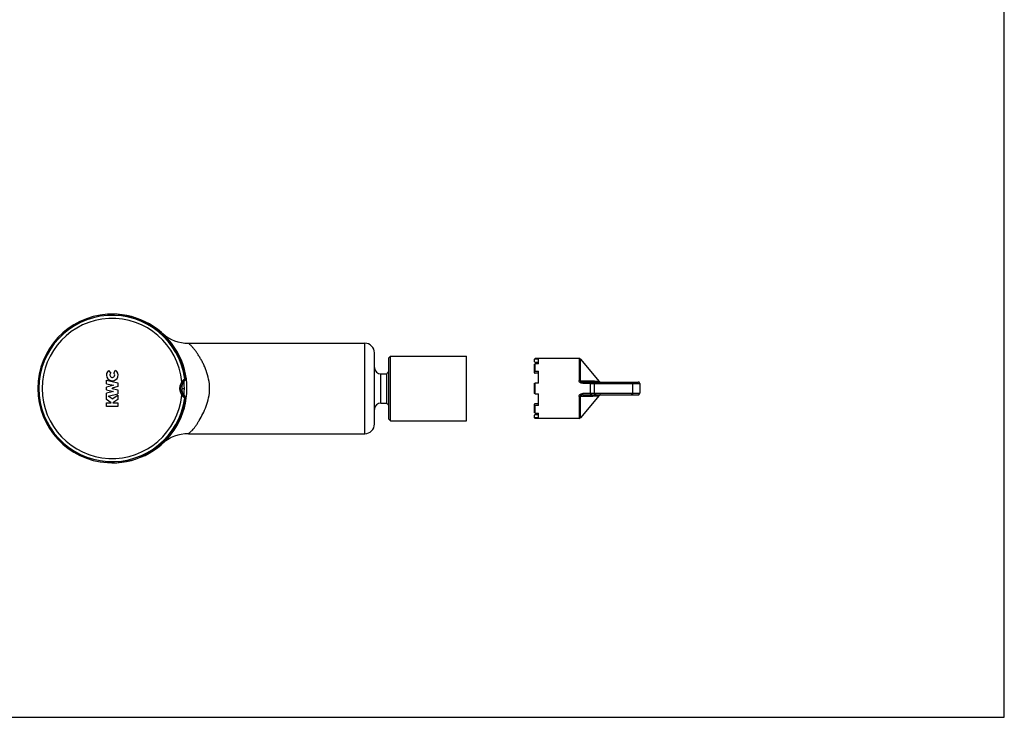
# Model space of a CAD drawing. Header units: millimetres. Extents: x 0 to 559, y 0 to 432.
# Tile 8 of 9: x 254 to 559, y 0 to 216. Entities that reach past the tile are written whole.
import ezdxf

# ---------------------------------------------------------------- set-up
doc = ezdxf.new("R2010")
doc.units = ezdxf.units.MM
doc.header["$LTSCALE"] = 30.734
doc.linetypes.add('CENTER', pattern=[0.6, 0.375, -0.075, 0.075, -0.075])
doc.layers.get('0').update_dxf_attribs({"linetype": 'CONTINUOUS'})
for name, color, linetype in [('ACHSEN', 7, 'CONTINUOUS'), ('OBERFLAECHE', 7, 'CONTINUOUS'), ('SERVICE-KEY', 7, 'CONTINUOUS')]:
    doc.layers.add(name, color=color, linetype=linetype)

msp = doc.modelspace()

# ---------------------------------------------------------------- linework, layer by layer
at = {"color": 7, "linetype": 'CONTINUOUS'}
for p, q in [((558.8, 0), (558.8, 431.8)), ((306.4, 115.77), (360.97, 115.77)), ((360.97, 87.77), (360.97, 115.77)), ((363.97, 90.77), (363.97, 112.77)), ((368.93, 111.77), (368.43, 111.27)), ((368.43, 92.27), (368.43, 111.27)), ((368.93, 111.77), (392.43, 111.77)), ((368.93, 91.77), (368.93, 111.77)), ((305.2, 104.52), (305.38, 104.52)), ((305.27, 104.7), (305.63, 104.7)), ((305.38, 104.52), (305.57, 104.53)), ((305.57, 99.02), (305.2, 99.02)), ((305.63, 98.84), (305.27, 98.85)), ((368.93, 91.77), (368.43, 92.27)), ((368.93, 91.77), (392.43, 91.77)), ((306.4, 87.77), (360.97, 87.77)), ((0, 0), (558.8, 0))]:
    msp.add_line(p, q, dxfattribs=at)
for centre, radius, start, end in [((282.82, 101.77), 23, 7.3104, 352.6896), ((282.82, 101.77), 22.64, 7.4222, 352.5778), ((282.82, 101.77), 21.66, 5.4777, 354.5223), ((360.97, 112.77), 3, 0, 90), ((374.02, 101.77), 7.7, 136.6231, 144.2165), ((308.11, 101.77), 3.75, 132.7409, 133.399), ((308.11, 101.77), 3.75, 226.6011, 227.259), ((305.43, 98.87), 0.202, 29.1388, 47.1856), ((374.02, 101.77), 7.7, 215.7835, 223.3769), ((360.97, 90.77), 3, 270, 360)]:
    msp.add_arc(centre, radius, start, end, dxfattribs=at)
for points, knots in [([(304.38, 99.7), (304.2, 100.01), (303.9, 100.68), (303.75, 101.77), (303.9, 102.86), (304.2, 103.53), (304.38, 103.84)], [0, 0, 0, 0, 0.249987, 0.49999, 0.749993, 1, 1, 1, 1]), ([(304.55, 99.81), (304.37, 100.1), (304.09, 100.74), (303.95, 101.77), (304.09, 102.8), (304.37, 103.44), (304.55, 103.73)], [0, 0, 0, 0, 0.249986, 0.49999, 0.749994, 1, 1, 1, 1]), ([(305.54, 104.5), (305.42, 104.39), (305.16, 104.12), (304.77, 103.56), (304.43, 102.76), (304.29, 101.77), (304.43, 100.78), (304.77, 99.98), (305.16, 99.43), (305.42, 99.15), (305.54, 99.05)], [0, 0, 0, 0, 0.075577, 0.187456, 0.330329, 0.500157, 0.670001, 0.812788, 0.924528, 1, 1, 1, 1]), ([(304.38, 103.84), (304.43, 103.9), (304.52, 104.01), (304.67, 104.17), (304.81, 104.31), (304.93, 104.42), (305.02, 104.5), (305.08, 104.55), (305.13, 104.59), (305.17, 104.63), (305.21, 104.66), (305.24, 104.67), (305.25, 104.69), (305.26, 104.69), (305.26, 104.69), (305.27, 104.7), (305.27, 104.7)], [0, 0, 0, 0, 0.177585, 0.35212, 0.51929, 0.673187, 0.742823, 0.806181, 0.862194, 0.909817, 0.948112, 0.976278, 0.986359, 0.993694, 0.998249, 1, 1, 1, 1]), ([(304.38, 103.84), (304.41, 103.83), (304.44, 103.81), (304.48, 103.78), (304.5, 103.77), (304.52, 103.75), (304.53, 103.75), (304.54, 103.74), (304.55, 103.74), (304.55, 103.74), (304.55, 103.73), (304.55, 103.73)], [0, 0, 0, 0, 0.381911, 0.5547, 0.705536, 0.829412, 0.921637, 0.954854, 0.979131, 0.994229, 1, 1, 1, 1]), ([(304.55, 103.73), (304.58, 103.78), (304.65, 103.89), (304.75, 104.03), (304.85, 104.16), (304.94, 104.26), (305.01, 104.33), (305.06, 104.38), (305.1, 104.42), (305.13, 104.46), (305.16, 104.48), (305.18, 104.5), (305.19, 104.51), (305.2, 104.52), (305.2, 104.52), (305.2, 104.52), (305.2, 104.52)], [0, 0, 0, 0, 0.175099, 0.347726, 0.514039, 0.66835, 0.738611, 0.802771, 0.859664, 0.90814, 0.947173, 0.975888, 0.986161, 0.993623, 0.998244, 1, 1, 1, 1]), ([(305.27, 104.7), (305.27, 104.66), (305.26, 104.6), (305.23, 104.54), (305.2, 104.52)], [0, 0, 0, 0, 0.500003, 1, 1, 1, 1]), ([(305.63, 104.7), (305.63, 104.67), (305.63, 104.6), (305.59, 104.55), (305.57, 104.53)], [0, 0, 0, 0, 0.500006, 1, 1, 1, 1]), ([(304.38, 99.7), (304.41, 99.72), (304.44, 99.74), (304.48, 99.76), (304.5, 99.78), (304.52, 99.79), (304.53, 99.8), (304.54, 99.8), (304.55, 99.81), (304.55, 99.81), (304.55, 99.81), (304.55, 99.81)], [0, 0, 0, 0, 0.381911, 0.5547, 0.705536, 0.829412, 0.921637, 0.954853, 0.97913, 0.994229, 1, 1, 1, 1]), ([(305.27, 98.85), (305.27, 98.85), (305.26, 98.85), (305.26, 98.85), (305.25, 98.86), (305.24, 98.87), (305.21, 98.89), (305.17, 98.92), (305.13, 98.95), (305.08, 99), (305.02, 99.05), (304.93, 99.12), (304.81, 99.23), (304.66, 99.38), (304.52, 99.53), (304.43, 99.65), (304.38, 99.7)], [0, 0, 0, 0, 0.001755, 0.006317, 0.013657, 0.02374, 0.051943, 0.09028, 0.137972, 0.194063, 0.257488, 0.327183, 0.481137, 0.648264, 0.822609, 1, 1, 1, 1]), ([(305.2, 99.02), (305.2, 99.02), (305.2, 99.02), (305.2, 99.02), (305.19, 99.03), (305.18, 99.04), (305.16, 99.06), (305.13, 99.08), (305.1, 99.12), (305.06, 99.16), (305.01, 99.21), (304.94, 99.28), (304.85, 99.38), (304.75, 99.51), (304.65, 99.66), (304.58, 99.76), (304.55, 99.81)], [0, 0, 0, 0, 0.001761, 0.006389, 0.013856, 0.02413, 0.052886, 0.091962, 0.140516, 0.197489, 0.261714, 0.332033, 0.486388, 0.652651, 0.825088, 1, 1, 1, 1]), ([(305.27, 98.85), (305.27, 98.88), (305.26, 98.94), (305.23, 99), (305.2, 99.02)], [0, 0, 0, 0, 0.500003, 1, 1, 1, 1])]:
    msp.add_open_spline(points, degree=3, knots=knots, dxfattribs=at)
msp.add_open_spline([(305.61, 98.97), (305.63, 98.93), (305.64, 98.89), (305.63, 98.84)], degree=3, dxfattribs=at)
at = {"layer": 'ACHSEN', "color": 7, "linetype": 'CONTINUOUS'}
for p, q in [((298.4, 118.82), (298.47, 118.77)), ((298.42, 118.8), (298.41, 118.82)), ((392.43, 91.77), (392.43, 111.77)), ((281.74, 107.32), (282.39, 106.49)), ((283.31, 106.54), (283.9, 107.4)), ((281.07, 103.22), (281.07, 104.34)), ((281.07, 104.34), (284.57, 103.54)), ((365.97, 106.27), (367.77, 106.27)), ((365.97, 97.27), (365.97, 106.27)), ((367.77, 97.27), (367.77, 106.27)), ((281.07, 103.22), (283.21, 102.81)), ((283.21, 102.77), (281.07, 102.22)), ((281.07, 101.37), (281.07, 102.22)), ((281.07, 101.37), (283.21, 100.84)), ((283.21, 100.8), (281.07, 100.32)), ((284.57, 102.37), (282.82, 101.83)), ((282.82, 101.77), (282.82, 101.83)), ((282.82, 101.77), (284.57, 101.31)), ((283.21, 102.77), (283.21, 102.81)), ((283.21, 100.8), (283.21, 100.84)), ((284.57, 103.54), (284.57, 102.37)), ((284.57, 101.31), (284.57, 100.14)), ((281.07, 98.37), (281.07, 100.32)), ((282.57, 97.37), (281.07, 98.37)), ((281.59, 99.34), (284.57, 100.14)), ((282.85, 98.54), (281.59, 99.34)), ((282.85, 98.54), (284.57, 99.71)), ((284.57, 98.33), (283.07, 97.37)), ((284.57, 99.71), (284.57, 98.33)), ((281.07, 96.2), (281.07, 97.32)), ((281.07, 97.32), (282.57, 97.32)), ((284.57, 96.2), (281.07, 96.2)), ((282.57, 97.32), (282.57, 97.37)), ((283.07, 97.37), (283.07, 97.32)), ((283.07, 97.32), (284.57, 97.32)), ((284.57, 97.32), (284.57, 96.2)), ((365.97, 97.27), (367.77, 97.27)), ((298.41, 84.72), (298.37, 84.69))]:
    msp.add_line(p, q, dxfattribs=at)
for centre, radius, start, end in [((282.97, 101.77), 23, 269.4484, 90.3718), ((306.4, 127.77), 12, 227.9754, 228.5319), ((306.4, 127.77), 12, 228.6315, 270), ((282.87, 105.92), 1.8, 129.064, 55.1662), ((365.97, 108.27), 2, 180, 270), ((282.88, 105.92), 0.751, 131.0402, 55.1662), ((282.97, 101.77), 22.2, 354.5714, 5.4109), ((365.97, 95.27), 2, 90, 180), ((306.4, 75.77), 12, 90, 131.749)]:
    msp.add_arc(centre, radius, start, end, dxfattribs=at)
for points, knots in [([(312.97, 101.77), (312.97, 102.73), (312.77, 104.6), (312.13, 106.84), (311.47, 108.49), (310.93, 109.63), (310.36, 110.69), (309.78, 111.67), (309.21, 112.55), (308.65, 113.35), (308.19, 113.95), (307.83, 114.37), (307.59, 114.65), (307.35, 114.9), (307.13, 115.12), (306.92, 115.31), (306.75, 115.47), (306.62, 115.58), (306.54, 115.65), (306.49, 115.69), (306.45, 115.73), (306.42, 115.75), (306.41, 115.76), (306.4, 115.77), (306.4, 115.77)], [0, 0, 0, 0, 0.180649, 0.354622, 0.437598, 0.517244, 0.593131, 0.664794, 0.731673, 0.793093, 0.848588, 0.873974, 0.897658, 0.919501, 0.939313, 0.956848, 0.971814, 0.983892, 0.988749, 0.99277, 0.995925, 0.99819, 0.999549, 1, 1, 1, 1]), ([(306.4, 87.77), (306.4, 87.77), (306.41, 87.78), (306.43, 87.79), (306.46, 87.82), (306.5, 87.85), (306.56, 87.89), (306.65, 87.96), (306.79, 88.07), (306.98, 88.23), (307.2, 88.41), (307.43, 88.63), (307.76, 88.98), (308.2, 89.48), (308.71, 90.18), (309.23, 90.99), (309.99, 92.22), (310.96, 93.96), (312, 96.3), (312.77, 98.94), (312.97, 100.82), (312.97, 101.77)], [0, 0, 0, 0, 0.000505, 0.001991, 0.004451, 0.007862, 0.012186, 0.01738, 0.03017, 0.045806, 0.063877, 0.084034, 0.106011, 0.154761, 0.209459, 0.27002, 0.336301, 0.483383, 0.645828, 0.819599, 1, 1, 1, 1])]:
    msp.add_open_spline(points, degree=3, knots=knots, dxfattribs=at)
at = {"layer": 'OBERFLAECHE', "color": 7, "linetype": 'CENTER'}
msp.add_line((304.35, 101.77), (305.32, 101.77), dxfattribs=at)
at = {"layer": 'SERVICE-KEY', "color": 7, "linetype": 'CONTINUOUS'}
for p, q in [((413.51, 110.04), (413.51, 110.85)), ((427.28, 111.05), (413.71, 111.05)), ((413.71, 110.91), (413.71, 111.05)), ((413.71, 110.91), (414.71, 110.91)), ((414.71, 109.85), (413.71, 109.85)), ((414.71, 109.37), (414.71, 110.91)), ((427.28, 111.05), (427.28, 104.23)), ((427.66, 110.87), (433.47, 103.95)), ((427.66, 104.19), (427.66, 110.87)), ((413.51, 106.59), (413.51, 109.2)), ((414.71, 109.37), (413.71, 109.37)), ((413.71, 107.09), (413.71, 109.37)), ((413.71, 107.09), (414.71, 107.09)), ((414.71, 103.38), (414.71, 107.09)), ((414.71, 106.47), (413.71, 106.47)), ((428.4, 103.77), (445.51, 103.77)), ((428.4, 103.36), (428.4, 103.77)), ((433.84, 103.77), (433.85, 103.77)), ((413.51, 100.2), (413.51, 103.35)), ((414.71, 103.38), (413.71, 103.38)), ((413.71, 100.16), (413.71, 103.38)), ((428.4, 103.36), (430.82, 103.36)), ((430.82, 103.27), (446.01, 103.27)), ((432.07, 100.27), (432.07, 103.27)), ((443.84, 103.27), (443.84, 100.27)), ((446.01, 103.27), (446.01, 100.27)), ((413.71, 100.16), (414.71, 100.16)), ((414.71, 96.45), (414.71, 100.16)), ((427.28, 99.31), (427.28, 92.5)), ((433.47, 99.59), (427.66, 92.67)), ((427.66, 92.67), (427.66, 99.36)), ((430.82, 100.19), (428.4, 100.19)), ((428.4, 99.77), (428.4, 100.19)), ((428.4, 99.77), (445.51, 99.77)), ((430.82, 100.27), (446.01, 100.27)), ((413.51, 94.34), (413.51, 96.95)), ((413.71, 97.07), (414.71, 97.07)), ((414.71, 96.45), (413.71, 96.45)), ((413.71, 94.17), (413.71, 96.45)), ((413.51, 92.7), (413.51, 93.5)), ((413.71, 94.17), (414.71, 94.17)), ((413.71, 93.7), (414.71, 93.7)), ((414.71, 92.64), (413.71, 92.64)), ((413.71, 92.5), (413.71, 92.64)), ((427.28, 92.5), (413.71, 92.5)), ((414.71, 92.64), (414.71, 94.17))]:
    msp.add_line(p, q, dxfattribs=at)
for points in [[(433.47, 103.95), (433.47, 103.94), (433.48, 103.94), (433.48, 103.93), (433.49, 103.93), (433.49, 103.92), (433.5, 103.92), (433.5, 103.91), (433.51, 103.91), (433.51, 103.9), (433.52, 103.9), (433.52, 103.89), (433.53, 103.89), (433.54, 103.88), (433.54, 103.88), (433.55, 103.87), (433.55, 103.87), (433.56, 103.86), (433.57, 103.86), (433.57, 103.86), (433.58, 103.85), (433.58, 103.85), (433.59, 103.84), (433.6, 103.84), (433.6, 103.84), (433.61, 103.83), (433.62, 103.83), (433.62, 103.83), (433.63, 103.82), (433.64, 103.82), (433.64, 103.82), (433.65, 103.81), (433.66, 103.81), (433.66, 103.81), (433.67, 103.8), (433.68, 103.8), (433.68, 103.8), (433.69, 103.8), (433.7, 103.79), (433.7, 103.79), (433.71, 103.79), (433.72, 103.79), (433.73, 103.79), (433.73, 103.78), (433.74, 103.78), (433.75, 103.78), (433.76, 103.78), (433.76, 103.78), (433.77, 103.78), (433.78, 103.78), (433.78, 103.78), (433.79, 103.77), (433.8, 103.77), (433.81, 103.77), (433.81, 103.77), (433.82, 103.77), (433.83, 103.77), (433.84, 103.77), (433.84, 103.77)], [(446.01, 103.27), (446.01, 103.28), (446.01, 103.29), (446.01, 103.29), (446.01, 103.3), (446.01, 103.31), (446.01, 103.32), (446.01, 103.32), (446.01, 103.33), (446.01, 103.34), (446.01, 103.34), (446.01, 103.35), (446.01, 103.36), (446, 103.37), (446, 103.37), (446, 103.38), (446, 103.39), (446, 103.4), (446, 103.4), (445.99, 103.41), (445.99, 103.42), (445.99, 103.42), (445.99, 103.43), (445.98, 103.44), (445.98, 103.44), (445.98, 103.45), (445.98, 103.46), (445.97, 103.47), (445.97, 103.47), (445.97, 103.48), (445.96, 103.49), (445.96, 103.49), (445.96, 103.5), (445.95, 103.51), (445.95, 103.51), (445.95, 103.52), (445.94, 103.53), (445.94, 103.53), (445.94, 103.54), (445.93, 103.54), (445.93, 103.55), (445.92, 103.56), (445.92, 103.56), (445.92, 103.57), (445.91, 103.57), (445.91, 103.58), (445.9, 103.59), (445.9, 103.59), (445.89, 103.6), (445.89, 103.6), (445.88, 103.61), (445.88, 103.61), (445.87, 103.62), (445.87, 103.62), (445.86, 103.63), (445.86, 103.63), (445.85, 103.64), (445.85, 103.64), (445.84, 103.65), (445.83, 103.65), (445.83, 103.66), (445.82, 103.66), (445.82, 103.67), (445.81, 103.67), (445.8, 103.68), (445.8, 103.68), (445.79, 103.69), (445.79, 103.69), (445.78, 103.69), (445.77, 103.7), (445.77, 103.7), (445.76, 103.71), (445.75, 103.71), (445.75, 103.71), (445.74, 103.72), (445.73, 103.72), (445.73, 103.72), (445.72, 103.73), (445.71, 103.73), (445.71, 103.73), (445.7, 103.73), (445.69, 103.74), (445.69, 103.74), (445.68, 103.74), (445.67, 103.74), (445.67, 103.75), (445.66, 103.75), (445.65, 103.75), (445.64, 103.75), (445.64, 103.76), (445.63, 103.76), (445.62, 103.76), (445.62, 103.76), (445.61, 103.76), (445.6, 103.76), (445.59, 103.76), (445.59, 103.77), (445.58, 103.77), (445.57, 103.77), (445.56, 103.77), (445.56, 103.77), (445.55, 103.77), (445.54, 103.77), (445.54, 103.77), (445.53, 103.77), (445.52, 103.77), (445.51, 103.77)], [(433.85, 99.77), (433.84, 99.77), (433.84, 99.77), (433.83, 99.77), (433.82, 99.77), (433.81, 99.77), (433.81, 99.77), (433.8, 99.77), (433.79, 99.77), (433.78, 99.77), (433.78, 99.77), (433.77, 99.76), (433.76, 99.76), (433.76, 99.76), (433.75, 99.76), (433.74, 99.76), (433.73, 99.76), (433.73, 99.76), (433.72, 99.75), (433.71, 99.75), (433.7, 99.75), (433.7, 99.75), (433.69, 99.74), (433.68, 99.74), (433.68, 99.74), (433.67, 99.74), (433.66, 99.73), (433.66, 99.73), (433.65, 99.73), (433.64, 99.73), (433.64, 99.72), (433.63, 99.72), (433.62, 99.72), (433.62, 99.71), (433.61, 99.71), (433.6, 99.71), (433.6, 99.7), (433.59, 99.7), (433.58, 99.69), (433.58, 99.69), (433.57, 99.69), (433.57, 99.68), (433.56, 99.68), (433.55, 99.67), (433.55, 99.67), (433.54, 99.66), (433.54, 99.66), (433.53, 99.65), (433.52, 99.65), (433.52, 99.65), (433.51, 99.64), (433.51, 99.64), (433.5, 99.63), (433.5, 99.62), (433.49, 99.62), (433.49, 99.61), (433.48, 99.61), (433.48, 99.6), (433.47, 99.6), (433.47, 99.59)], [(445.51, 99.77), (445.52, 99.77), (445.53, 99.77), (445.54, 99.77), (445.54, 99.77), (445.55, 99.77), (445.56, 99.77), (445.56, 99.77), (445.57, 99.77), (445.58, 99.78), (445.59, 99.78), (445.59, 99.78), (445.6, 99.78), (445.61, 99.78), (445.62, 99.78), (445.62, 99.78), (445.63, 99.78), (445.64, 99.79), (445.64, 99.79), (445.65, 99.79), (445.66, 99.79), (445.67, 99.8), (445.67, 99.8), (445.68, 99.8), (445.69, 99.8), (445.69, 99.8), (445.7, 99.81), (445.71, 99.81), (445.71, 99.81), (445.72, 99.82), (445.73, 99.82), (445.73, 99.82), (445.74, 99.83), (445.75, 99.83), (445.75, 99.83), (445.76, 99.84), (445.77, 99.84), (445.77, 99.84), (445.78, 99.85), (445.79, 99.85), (445.79, 99.86), (445.8, 99.86), (445.8, 99.86), (445.81, 99.87), (445.82, 99.87), (445.82, 99.88), (445.83, 99.88), (445.83, 99.89), (445.84, 99.89), (445.85, 99.9), (445.85, 99.9), (445.86, 99.91), (445.86, 99.91), (445.87, 99.92), (445.87, 99.92), (445.88, 99.93), (445.88, 99.93), (445.89, 99.94), (445.89, 99.94), (445.9, 99.95), (445.9, 99.96), (445.91, 99.96), (445.91, 99.97), (445.92, 99.97), (445.92, 99.98), (445.92, 99.99), (445.93, 99.99), (445.93, 100), (445.94, 100), (445.94, 100.01), (445.94, 100.02), (445.95, 100.02), (445.95, 100.03), (445.95, 100.04), (445.96, 100.04), (445.96, 100.05), (445.96, 100.06), (445.97, 100.06), (445.97, 100.07), (445.97, 100.08), (445.98, 100.08), (445.98, 100.09), (445.98, 100.1), (445.98, 100.1), (445.99, 100.11), (445.99, 100.12), (445.99, 100.13), (445.99, 100.13), (446, 100.14), (446, 100.15), (446, 100.15), (446, 100.16), (446, 100.17), (446, 100.18), (446.01, 100.18), (446.01, 100.19), (446.01, 100.2), (446.01, 100.2), (446.01, 100.21), (446.01, 100.22), (446.01, 100.23), (446.01, 100.23), (446.01, 100.24), (446.01, 100.25), (446.01, 100.26), (446.01, 100.26), (446.01, 100.27)]]:
    msp.add_lwpolyline(points, dxfattribs=at)
for centre, radius, start, end in [((413.71, 110.85), 0.2, 90, 180), ((427.28, 110.55), 0.5, 40, 90), ((413.71, 92.7), 0.2, 180, 270), ((427.28, 93), 0.5, 270, 320)]:
    msp.add_arc(centre, radius, start, end, dxfattribs=at)
for points, knots in [([(413.71, 110.91), (413.71, 110.91), (413.69, 110.9), (413.67, 110.9), (413.66, 110.9), (413.64, 110.89), (413.62, 110.88), (413.6, 110.87), (413.59, 110.86), (413.57, 110.85), (413.56, 110.83), (413.55, 110.82), (413.54, 110.8), (413.53, 110.78), (413.52, 110.77), (413.52, 110.75), (413.51, 110.73), (413.51, 110.71), (413.51, 110.71)], [0, 0, 0, 0, 0.062975, 0.125932, 0.188854, 0.251723, 0.314527, 0.377253, 0.439893, 0.50244, 0.564894, 0.627256, 0.689531, 0.751728, 0.813858, 0.875936, 0.937977, 1, 1, 1, 1]), ([(413.51, 110.04), (413.51, 110.04), (413.51, 110.02), (413.52, 110), (413.52, 109.99), (413.53, 109.97), (413.54, 109.95), (413.55, 109.93), (413.56, 109.92), (413.57, 109.9), (413.59, 109.89), (413.6, 109.88), (413.62, 109.87), (413.64, 109.86), (413.66, 109.85), (413.67, 109.85), (413.69, 109.85), (413.71, 109.85), (413.71, 109.85)], [0, 0, 0, 0, 0.062023, 0.124064, 0.186142, 0.248272, 0.310469, 0.372744, 0.435106, 0.49756, 0.560107, 0.622747, 0.685473, 0.748277, 0.811146, 0.874068, 0.937025, 1, 1, 1, 1]), ([(413.51, 109.2), (413.51, 109.21), (413.51, 109.22), (413.52, 109.24), (413.52, 109.25), (413.53, 109.27), (413.54, 109.28), (413.55, 109.3), (413.56, 109.31), (413.57, 109.32), (413.59, 109.33), (413.6, 109.34), (413.62, 109.35), (413.64, 109.36), (413.66, 109.36), (413.67, 109.37), (413.69, 109.37), (413.71, 109.37), (413.71, 109.37)], [0, 0, 0, 0, 0.056181, 0.112624, 0.169579, 0.227268, 0.285878, 0.345553, 0.40639, 0.468435, 0.53169, 0.596109, 0.661605, 0.728056, 0.795308, 0.863183, 0.931483, 1, 1, 1, 1]), ([(413.71, 107.09), (413.71, 107.09), (413.69, 107.09), (413.67, 107.09), (413.66, 107.09), (413.64, 107.08), (413.62, 107.08), (413.6, 107.07), (413.59, 107.07), (413.57, 107.06), (413.56, 107.05), (413.55, 107.04), (413.54, 107.03), (413.53, 107.02), (413.52, 107.01), (413.52, 107), (413.52, 106.99), (413.51, 106.99), (413.51, 106.98), (413.51, 106.98), (413.51, 106.98)], [0, 0, 0, 0, 0.077929, 0.155356, 0.231787, 0.306751, 0.379803, 0.450542, 0.518618, 0.583749, 0.645732, 0.704465, 0.759962, 0.812377, 0.86202, 0.909371, 0.932402, 0.955115, 0.977612, 1, 1, 1, 1]), ([(413.51, 106.59), (413.51, 106.59), (413.51, 106.58), (413.51, 106.58), (413.52, 106.57), (413.52, 106.56), (413.52, 106.56), (413.53, 106.54), (413.54, 106.53), (413.55, 106.52), (413.56, 106.52), (413.57, 106.51), (413.59, 106.5), (413.6, 106.49), (413.62, 106.49), (413.64, 106.48), (413.66, 106.48), (413.67, 106.48), (413.69, 106.47), (413.71, 106.47), (413.71, 106.47)], [0, 0, 0, 0, 0.022388, 0.044885, 0.067598, 0.090629, 0.13798, 0.187623, 0.240038, 0.295535, 0.354268, 0.416251, 0.481382, 0.549458, 0.620197, 0.693249, 0.768213, 0.844644, 0.922071, 1, 1, 1, 1]), ([(428.4, 103.36), (428.38, 103.36), (428.35, 103.36), (428.3, 103.36), (428.25, 103.36), (428.2, 103.37), (428.15, 103.38), (428.1, 103.39), (428.05, 103.4), (428, 103.41), (427.95, 103.42), (427.91, 103.44), (427.86, 103.46), (427.82, 103.48), (427.77, 103.5), (427.73, 103.52), (427.69, 103.54), (427.66, 103.56), (427.64, 103.58), (427.62, 103.59), (427.6, 103.61), (427.57, 103.64), (427.53, 103.67), (427.49, 103.7), (427.46, 103.74), (427.43, 103.78), (427.4, 103.82), (427.38, 103.86), (427.37, 103.88), (427.35, 103.91), (427.33, 103.95), (427.32, 104), (427.3, 104.04), (427.29, 104.09), (427.29, 104.14), (427.28, 104.18), (427.28, 104.22), (427.28, 104.23)], [0, 0, 0, 0, 0.031601, 0.063201, 0.094799, 0.126394, 0.157984, 0.189569, 0.221146, 0.252715, 0.284273, 0.315819, 0.347349, 0.378863, 0.410357, 0.441827, 0.473271, 0.488983, 0.504687, 0.520382, 0.536068, 0.567407, 0.598703, 0.629952, 0.661147, 0.692286, 0.723362, 0.754372, 0.769853, 0.785316, 0.816185, 0.846983, 0.877712, 0.908374, 0.938973, 0.969513, 1, 1, 1, 1]), ([(427.66, 104.19), (427.66, 104.19), (427.65, 104.19), (427.63, 104.2), (427.61, 104.2), (427.59, 104.21), (427.56, 104.21), (427.54, 104.21), (427.52, 104.22), (427.49, 104.22), (427.47, 104.22), (427.43, 104.23), (427.39, 104.23), (427.33, 104.23), (427.3, 104.23), (427.28, 104.23)], [0, 0, 0, 0, 0.047464, 0.097838, 0.15102, 0.206867, 0.265214, 0.325856, 0.388567, 0.453094, 0.519167, 0.586497, 0.723726, 0.862353, 1, 1, 1, 1]), ([(427.66, 104.19), (427.66, 104.18), (427.66, 104.16), (427.66, 104.13), (427.66, 104.12), (427.67, 104.1), (427.67, 104.09), (427.68, 104.07), (427.69, 104.05), (427.69, 104.03), (427.7, 104.02), (427.71, 104.01), (427.72, 104), (427.73, 103.99), (427.74, 103.98), (427.74, 103.97), (427.75, 103.96), (427.76, 103.95), (427.77, 103.94), (427.79, 103.93), (427.81, 103.92), (427.84, 103.9), (427.86, 103.88), (427.89, 103.87), (427.91, 103.86), (427.93, 103.85), (427.95, 103.85), (427.97, 103.84), (428, 103.83), (428.03, 103.82), (428.06, 103.81), (428.11, 103.8), (428.17, 103.79), (428.22, 103.78), (428.28, 103.77), (428.34, 103.77), (428.38, 103.77), (428.4, 103.77)], [0, 0, 0, 0, 0.0298, 0.060121, 0.075484, 0.090976, 0.106593, 0.122329, 0.154092, 0.170094, 0.186149, 0.202241, 0.218358, 0.234488, 0.242556, 0.250623, 0.266751, 0.282869, 0.298971, 0.315052, 0.347136, 0.379106, 0.410953, 0.442679, 0.474294, 0.490065, 0.505813, 0.537241, 0.568577, 0.599825, 0.630988, 0.693076, 0.754893, 0.816478, 0.877845, 0.939012, 1, 1, 1, 1]), ([(427.66, 104.19), (427.94, 104.18), (428.36, 104.18), (428.91, 104.17), (429.33, 104.16), (429.74, 104.16), (430.15, 104.15), (430.49, 104.14), (430.76, 104.13), (430.96, 104.12), (431.16, 104.12), (431.36, 104.11), (431.52, 104.1), (431.65, 104.1), (431.75, 104.09), (431.84, 104.09), (431.94, 104.09), (432.03, 104.08), (432.13, 104.07), (432.22, 104.07), (432.3, 104.06), (432.36, 104.06), (432.41, 104.06), (432.45, 104.05), (432.5, 104.05), (432.54, 104.05), (432.6, 104.04), (432.67, 104.04), (432.76, 104.03), (432.84, 104.02), (432.92, 104.02), (432.99, 104.01), (433.04, 104), (433.07, 104), (433.09, 104), (433.11, 104), (433.13, 103.99), (433.15, 103.99), (433.18, 103.99), (433.21, 103.98), (433.24, 103.98), (433.27, 103.98), (433.3, 103.97), (433.33, 103.97), (433.35, 103.97), (433.36, 103.96), (433.38, 103.96), (433.4, 103.96), (433.41, 103.96), (433.43, 103.96), (433.44, 103.95), (433.45, 103.95), (433.46, 103.95), (433.46, 103.95), (433.46, 103.95), (433.47, 103.95), (433.47, 103.95), (433.47, 103.95), (433.47, 103.95)], [0, 0, 0, 0, 0.143616, 0.215109, 0.286336, 0.357238, 0.427738, 0.49773, 0.532493, 0.567071, 0.601437, 0.635556, 0.669386, 0.686177, 0.702876, 0.719475, 0.735963, 0.752329, 0.76856, 0.784641, 0.800555, 0.808443, 0.816283, 0.824071, 0.831804, 0.839481, 0.847098, 0.862133, 0.876863, 0.891238, 0.905198, 0.91868, 0.925218, 0.931608, 0.934744, 0.937839, 0.940892, 0.943901, 0.949776, 0.955443, 0.960883, 0.966075, 0.970998, 0.975627, 0.979938, 0.981966, 0.983905, 0.987496, 0.990683, 0.993441, 0.995745, 0.997572, 0.9983, 0.998901, 0.999373, 0.999715, 0.999924, 1, 1, 1, 1]), ([(430.82, 103.36), (430.82, 103.36), (430.82, 103.36), (430.82, 103.36), (430.82, 103.37), (430.82, 103.38), (430.83, 103.38), (430.83, 103.39), (430.83, 103.41), (430.83, 103.42), (430.84, 103.43), (430.84, 103.45), (430.85, 103.47), (430.86, 103.5), (430.88, 103.54), (430.9, 103.58), (430.92, 103.61), (430.94, 103.64), (430.96, 103.66), (430.98, 103.67), (430.99, 103.68), (431.01, 103.7), (431.03, 103.71), (431.06, 103.73), (431.09, 103.75), (431.13, 103.76), (431.16, 103.77), (431.19, 103.77), (431.21, 103.77), (431.22, 103.77)], [0, 0, 0, 0, 0.005, 0.009995, 0.019968, 0.029917, 0.039841, 0.059609, 0.079261, 0.09879, 0.118187, 0.156556, 0.194318, 0.231436, 0.303622, 0.373018, 0.439643, 0.503615, 0.534673, 0.565148, 0.59507, 0.624465, 0.681793, 0.73742, 0.791625, 0.844694, 0.896917, 0.948586, 1, 1, 1, 1]), ([(432.07, 103.27), (432.07, 103.29), (432.07, 103.31), (432.08, 103.34), (432.08, 103.37), (432.09, 103.41), (432.1, 103.45), (432.11, 103.48), (432.13, 103.51), (432.15, 103.55), (432.17, 103.59), (432.21, 103.63), (432.24, 103.66), (432.28, 103.69), (432.32, 103.72), (432.37, 103.74), (432.41, 103.75), (432.45, 103.76), (432.5, 103.77), (432.52, 103.77), (432.54, 103.77)], [0, 0, 0, 0, 0.05923, 0.089584, 0.120388, 0.183219, 0.247431, 0.279959, 0.312703, 0.378627, 0.444838, 0.51095, 0.576596, 0.641437, 0.705174, 0.767552, 0.828365, 0.887452, 0.944684, 1, 1, 1, 1]), ([(443.37, 103.77), (443.38, 103.77), (443.41, 103.77), (443.45, 103.76), (443.5, 103.75), (443.54, 103.74), (443.58, 103.72), (443.62, 103.69), (443.66, 103.66), (443.7, 103.63), (443.73, 103.59), (443.76, 103.55), (443.78, 103.51), (443.79, 103.48), (443.81, 103.45), (443.82, 103.41), (443.83, 103.37), (443.83, 103.34), (443.83, 103.31), (443.84, 103.29), (443.84, 103.27)], [0, 0, 0, 0, 0.055316, 0.112548, 0.171635, 0.232448, 0.294826, 0.358563, 0.423404, 0.48905, 0.555162, 0.621373, 0.687297, 0.720041, 0.752569, 0.816781, 0.879612, 0.910416, 0.94077, 1, 1, 1, 1]), ([(413.51, 103.35), (413.51, 103.35), (413.51, 103.35), (413.51, 103.35), (413.51, 103.35), (413.52, 103.35), (413.52, 103.35), (413.52, 103.36), (413.52, 103.36), (413.52, 103.36), (413.53, 103.36), (413.53, 103.36), (413.54, 103.36), (413.54, 103.36), (413.55, 103.37), (413.56, 103.37), (413.57, 103.37), (413.59, 103.37), (413.6, 103.38), (413.62, 103.38), (413.64, 103.38), (413.66, 103.38), (413.68, 103.38), (413.7, 103.38), (413.71, 103.38)], [0, 0, 0, 0, 0.004108, 0.008294, 0.017174, 0.02715, 0.038565, 0.051637, 0.066497, 0.083221, 0.101848, 0.122388, 0.144835, 0.169165, 0.195346, 0.253077, 0.317598, 0.388375, 0.464791, 0.546164, 0.631752, 0.720768, 0.812387, 1, 1, 1, 1]), ([(430.82, 103.27), (430.82, 103.27), (430.82, 103.28), (430.82, 103.28), (430.82, 103.29), (430.82, 103.29), (430.82, 103.3), (430.82, 103.32), (430.82, 103.33), (430.82, 103.35), (430.82, 103.35), (430.82, 103.36)], [0, 0, 0, 0, 0.062544, 0.125081, 0.187612, 0.250136, 0.375166, 0.500174, 0.750114, 0.875065, 1, 1, 1, 1]), ([(430.82, 100.27), (430.82, 100.28), (430.82, 100.29), (430.82, 100.32), (430.82, 100.34), (430.82, 100.36), (430.82, 100.39), (430.82, 100.42), (430.82, 100.47), (430.83, 100.55), (430.83, 100.67), (430.83, 100.83), (430.84, 101.08), (430.84, 101.39), (430.84, 101.77), (430.84, 102.15), (430.84, 102.46), (430.83, 102.71), (430.83, 102.87), (430.83, 102.99), (430.82, 103.07), (430.82, 103.12), (430.82, 103.15), (430.82, 103.18), (430.82, 103.2), (430.82, 103.22), (430.82, 103.25), (430.82, 103.26), (430.82, 103.27)], [0, 0, 0, 0, 0.007745, 0.015494, 0.023246, 0.031, 0.038758, 0.046519, 0.062049, 0.093142, 0.124278, 0.186661, 0.249174, 0.374484, 0.5, 0.625516, 0.750826, 0.813339, 0.875722, 0.906858, 0.937951, 0.953481, 0.961242, 0.969, 0.976754, 0.984506, 0.992255, 1, 1, 1, 1]), ([(413.71, 100.16), (413.7, 100.16), (413.68, 100.16), (413.66, 100.16), (413.64, 100.16), (413.62, 100.16), (413.6, 100.17), (413.59, 100.17), (413.57, 100.17), (413.56, 100.17), (413.55, 100.18), (413.54, 100.18), (413.54, 100.18), (413.53, 100.18), (413.53, 100.18), (413.52, 100.18), (413.52, 100.18), (413.52, 100.19), (413.52, 100.19), (413.52, 100.19), (413.51, 100.19), (413.51, 100.19), (413.51, 100.19), (413.51, 100.19), (413.51, 100.2)], [0, 0, 0, 0, 0.187613, 0.279232, 0.368248, 0.453836, 0.535209, 0.611625, 0.682402, 0.746923, 0.804654, 0.830835, 0.855165, 0.877612, 0.898152, 0.916779, 0.933503, 0.948363, 0.961435, 0.97285, 0.982826, 0.991706, 0.995892, 1, 1, 1, 1]), ([(427.28, 99.31), (427.28, 99.32), (427.28, 99.36), (427.29, 99.41), (427.29, 99.45), (427.3, 99.5), (427.32, 99.55), (427.33, 99.59), (427.35, 99.64), (427.38, 99.68), (427.4, 99.72), (427.43, 99.76), (427.46, 99.8), (427.49, 99.84), (427.53, 99.87), (427.56, 99.9), (427.58, 99.92), (427.6, 99.94), (427.62, 99.95), (427.64, 99.97), (427.66, 99.98), (427.68, 99.99), (427.71, 100.01), (427.73, 100.02), (427.77, 100.04), (427.82, 100.06), (427.86, 100.08), (427.91, 100.1), (427.95, 100.12), (428.02, 100.14), (428.08, 100.15), (428.15, 100.17), (428.2, 100.17), (428.25, 100.18), (428.3, 100.18), (428.34, 100.18), (428.37, 100.19), (428.39, 100.19), (428.4, 100.19)], [0, 0, 0, 0, 0.030488, 0.061028, 0.091627, 0.122289, 0.153018, 0.183817, 0.214686, 0.245626, 0.276636, 0.307713, 0.338851, 0.370048, 0.401296, 0.432593, 0.448259, 0.463935, 0.479621, 0.495316, 0.51102, 0.526732, 0.542451, 0.558178, 0.589648, 0.621142, 0.652656, 0.684187, 0.715733, 0.747292, 0.810428, 0.842013, 0.873604, 0.905199, 0.936797, 0.968398, 0.984199, 1, 1, 1, 1]), ([(427.28, 99.31), (427.3, 99.31), (427.33, 99.31), (427.39, 99.31), (427.43, 99.31), (427.47, 99.32), (427.49, 99.32), (427.52, 99.32), (427.54, 99.33), (427.56, 99.33), (427.59, 99.34), (427.61, 99.34), (427.63, 99.35), (427.65, 99.35), (427.66, 99.35), (427.66, 99.36)], [0, 0, 0, 0, 0.137647, 0.276274, 0.413503, 0.480833, 0.546906, 0.611433, 0.674144, 0.734786, 0.793133, 0.84898, 0.902162, 0.952536, 1, 1, 1, 1]), ([(428.4, 99.77), (428.38, 99.77), (428.34, 99.77), (428.28, 99.77), (428.22, 99.76), (428.17, 99.75), (428.11, 99.74), (428.06, 99.73), (428.03, 99.72), (428, 99.71), (427.97, 99.7), (427.95, 99.7), (427.93, 99.69), (427.91, 99.68), (427.89, 99.67), (427.86, 99.66), (427.84, 99.64), (427.81, 99.63), (427.79, 99.61), (427.77, 99.6), (427.76, 99.59), (427.75, 99.58), (427.75, 99.57), (427.74, 99.57), (427.74, 99.56), (427.73, 99.56), (427.72, 99.55), (427.71, 99.53), (427.7, 99.52), (427.69, 99.51), (427.69, 99.5), (427.68, 99.48), (427.68, 99.47), (427.67, 99.46), (427.67, 99.44), (427.66, 99.43), (427.66, 99.41), (427.66, 99.38), (427.66, 99.37), (427.66, 99.36)], [0, 0, 0, 0, 0.060987, 0.122155, 0.183522, 0.245107, 0.306923, 0.36901, 0.400173, 0.431422, 0.462759, 0.494187, 0.509935, 0.525704, 0.557317, 0.589041, 0.620887, 0.652857, 0.684942, 0.701024, 0.717126, 0.733244, 0.741308, 0.749374, 0.75744, 0.765508, 0.781639, 0.797756, 0.813849, 0.829902, 0.845902, 0.861831, 0.877674, 0.893411, 0.90903, 0.924524, 0.939888, 0.970205, 1, 1, 1, 1]), ([(427.66, 99.36), (427.8, 99.36), (428.08, 99.36), (428.5, 99.37), (428.91, 99.37), (429.33, 99.38), (429.74, 99.39), (430.15, 99.4), (430.49, 99.4), (430.76, 99.41), (430.96, 99.42), (431.16, 99.42), (431.36, 99.43), (431.52, 99.44), (431.65, 99.44), (431.75, 99.45), (431.84, 99.45), (431.94, 99.46), (432.03, 99.46), (432.13, 99.47), (432.22, 99.47), (432.3, 99.48), (432.36, 99.48), (432.41, 99.48), (432.45, 99.49), (432.5, 99.49), (432.54, 99.49), (432.6, 99.5), (432.67, 99.5), (432.76, 99.51), (432.84, 99.52), (432.92, 99.53), (432.99, 99.53), (433.04, 99.54), (433.07, 99.54), (433.1, 99.54), (433.13, 99.55), (433.15, 99.55), (433.18, 99.55), (433.21, 99.56), (433.24, 99.56), (433.27, 99.56), (433.3, 99.57), (433.33, 99.57), (433.35, 99.58), (433.37, 99.58), (433.4, 99.58), (433.41, 99.58), (433.42, 99.59), (433.43, 99.59), (433.44, 99.59), (433.44, 99.59), (433.45, 99.59), (433.45, 99.59), (433.46, 99.59), (433.46, 99.59), (433.46, 99.59), (433.46, 99.59), (433.46, 99.59), (433.47, 99.59), (433.47, 99.59), (433.47, 99.59), (433.47, 99.59), (433.47, 99.59), (433.47, 99.59), (433.47, 99.59), (433.47, 99.59), (433.47, 99.59), (433.47, 99.59)], [0, 0, 0, 0, 0.071901, 0.143616, 0.21511, 0.286337, 0.357238, 0.427738, 0.497731, 0.532494, 0.567072, 0.601437, 0.635556, 0.669387, 0.686178, 0.702877, 0.719475, 0.735964, 0.75233, 0.768561, 0.784642, 0.800556, 0.808444, 0.816284, 0.824071, 0.831805, 0.839482, 0.847099, 0.862133, 0.876862, 0.891236, 0.905197, 0.918678, 0.925217, 0.931607, 0.93784, 0.940893, 0.943902, 0.949776, 0.955443, 0.960883, 0.966076, 0.970998, 0.975628, 0.979939, 0.983905, 0.987496, 0.990684, 0.992119, 0.993443, 0.994654, 0.995748, 0.996722, 0.997575, 0.998302, 0.998619, 0.998903, 0.999156, 0.999375, 0.999562, 0.999716, 0.999837, 0.999885, 0.999925, 0.999956, 0.999979, 0.999994, 1, 1, 1, 1]), ([(430.82, 100.19), (430.82, 100.19), (430.82, 100.2), (430.82, 100.21), (430.82, 100.22), (430.82, 100.24), (430.82, 100.25), (430.82, 100.25), (430.82, 100.26), (430.82, 100.27), (430.82, 100.27), (430.82, 100.27)], [0, 0, 0, 0, 0.124935, 0.249886, 0.499826, 0.624834, 0.749864, 0.812388, 0.874919, 0.937456, 1, 1, 1, 1]), ([(431.22, 99.77), (431.21, 99.77), (431.2, 99.77), (431.17, 99.77), (431.15, 99.78), (431.13, 99.78), (431.1, 99.79), (431.08, 99.8), (431.06, 99.81), (431.03, 99.83), (431.01, 99.84), (430.99, 99.86), (430.98, 99.87), (430.96, 99.89), (430.94, 99.91), (430.92, 99.93), (430.9, 99.97), (430.88, 100), (430.86, 100.04), (430.85, 100.07), (430.84, 100.09), (430.84, 100.11), (430.83, 100.12), (430.83, 100.14), (430.83, 100.15), (430.83, 100.16), (430.82, 100.17), (430.82, 100.17), (430.82, 100.18), (430.82, 100.18), (430.82, 100.18), (430.82, 100.19)], [0, 0, 0, 0, 0.051414, 0.077208, 0.103103, 0.155334, 0.208409, 0.23536, 0.262628, 0.318246, 0.375562, 0.404953, 0.434872, 0.465347, 0.496404, 0.560373, 0.626995, 0.696389, 0.768572, 0.805689, 0.84345, 0.881817, 0.901213, 0.920741, 0.940393, 0.96016, 0.970084, 0.980032, 0.990005, 0.995, 1, 1, 1, 1]), ([(432.54, 99.77), (432.52, 99.77), (432.5, 99.77), (432.45, 99.78), (432.41, 99.79), (432.37, 99.81), (432.32, 99.83), (432.28, 99.85), (432.24, 99.88), (432.21, 99.92), (432.17, 99.96), (432.15, 100), (432.13, 100.03), (432.11, 100.06), (432.1, 100.09), (432.09, 100.13), (432.08, 100.17), (432.08, 100.2), (432.07, 100.23), (432.07, 100.26), (432.07, 100.27)], [0, 0, 0, 0, 0.055316, 0.112548, 0.171635, 0.232448, 0.294826, 0.358563, 0.423404, 0.48905, 0.555162, 0.621373, 0.687297, 0.720041, 0.752569, 0.816781, 0.879612, 0.910416, 0.94077, 1, 1, 1, 1]), ([(443.84, 100.27), (443.84, 100.26), (443.83, 100.23), (443.83, 100.2), (443.83, 100.17), (443.82, 100.13), (443.81, 100.09), (443.79, 100.06), (443.78, 100.03), (443.76, 100), (443.73, 99.96), (443.7, 99.92), (443.66, 99.88), (443.62, 99.85), (443.58, 99.83), (443.54, 99.81), (443.5, 99.79), (443.45, 99.78), (443.41, 99.77), (443.38, 99.77), (443.37, 99.77)], [0, 0, 0, 0, 0.05923, 0.089584, 0.120388, 0.183219, 0.247431, 0.279959, 0.312703, 0.378627, 0.444838, 0.51095, 0.576596, 0.641437, 0.705174, 0.767552, 0.828365, 0.887452, 0.944684, 1, 1, 1, 1]), ([(413.71, 97.07), (413.71, 97.07), (413.69, 97.07), (413.67, 97.07), (413.66, 97.06), (413.64, 97.06), (413.62, 97.05), (413.6, 97.05), (413.59, 97.04), (413.57, 97.03), (413.56, 97.03), (413.55, 97.02), (413.54, 97.01), (413.53, 97), (413.52, 96.99), (413.52, 96.98), (413.52, 96.97), (413.51, 96.96), (413.51, 96.96), (413.51, 96.95), (413.51, 96.95)], [0, 0, 0, 0, 0.077929, 0.155356, 0.231787, 0.306751, 0.379803, 0.450542, 0.518618, 0.583749, 0.645732, 0.704465, 0.759962, 0.812377, 0.86202, 0.909371, 0.932402, 0.955115, 0.977612, 1, 1, 1, 1]), ([(413.51, 96.57), (413.51, 96.56), (413.51, 96.56), (413.51, 96.55), (413.52, 96.55), (413.52, 96.54), (413.52, 96.53), (413.53, 96.52), (413.54, 96.51), (413.55, 96.5), (413.56, 96.49), (413.57, 96.48), (413.59, 96.48), (413.6, 96.47), (413.62, 96.46), (413.64, 96.46), (413.66, 96.46), (413.67, 96.45), (413.69, 96.45), (413.71, 96.45), (413.71, 96.45)], [0, 0, 0, 0, 0.022388, 0.044885, 0.067598, 0.090629, 0.13798, 0.187623, 0.240038, 0.295535, 0.354268, 0.416251, 0.481382, 0.549458, 0.620197, 0.693249, 0.768213, 0.844644, 0.922071, 1, 1, 1, 1]), ([(413.71, 94.17), (413.71, 94.17), (413.69, 94.17), (413.67, 94.18), (413.66, 94.18), (413.64, 94.19), (413.62, 94.19), (413.6, 94.2), (413.59, 94.21), (413.57, 94.22), (413.56, 94.23), (413.55, 94.25), (413.54, 94.26), (413.53, 94.27), (413.52, 94.29), (413.52, 94.31), (413.51, 94.32), (413.51, 94.33), (413.51, 94.34)], [0, 0, 0, 0, 0.068517, 0.136817, 0.204692, 0.271944, 0.338395, 0.403891, 0.46831, 0.531565, 0.59361, 0.654447, 0.714122, 0.772732, 0.830421, 0.887376, 0.943819, 1, 1, 1, 1]), ([(413.71, 93.7), (413.71, 93.7), (413.69, 93.69), (413.67, 93.69), (413.66, 93.69), (413.64, 93.68), (413.62, 93.67), (413.6, 93.66), (413.59, 93.65), (413.57, 93.64), (413.56, 93.62), (413.55, 93.61), (413.54, 93.59), (413.53, 93.57), (413.52, 93.56), (413.52, 93.54), (413.51, 93.52), (413.51, 93.51), (413.51, 93.5)], [0, 0, 0, 0, 0.062975, 0.125932, 0.188854, 0.251723, 0.314527, 0.377253, 0.439893, 0.50244, 0.564894, 0.627256, 0.689531, 0.751728, 0.813858, 0.875936, 0.937977, 1, 1, 1, 1]), ([(413.51, 92.83), (413.51, 92.83), (413.51, 92.81), (413.52, 92.8), (413.52, 92.78), (413.53, 92.76), (413.54, 92.74), (413.55, 92.72), (413.56, 92.71), (413.57, 92.69), (413.59, 92.68), (413.6, 92.67), (413.62, 92.66), (413.64, 92.65), (413.66, 92.65), (413.67, 92.64), (413.69, 92.64), (413.71, 92.64), (413.71, 92.64)], [0, 0, 0, 0, 0.062023, 0.124064, 0.186142, 0.248272, 0.310469, 0.372744, 0.435106, 0.49756, 0.560107, 0.622747, 0.685473, 0.748277, 0.811146, 0.874068, 0.937025, 1, 1, 1, 1])]:
    msp.add_open_spline(points, degree=3, knots=knots, dxfattribs=at)

doc.saveas('drawing.dxf')
